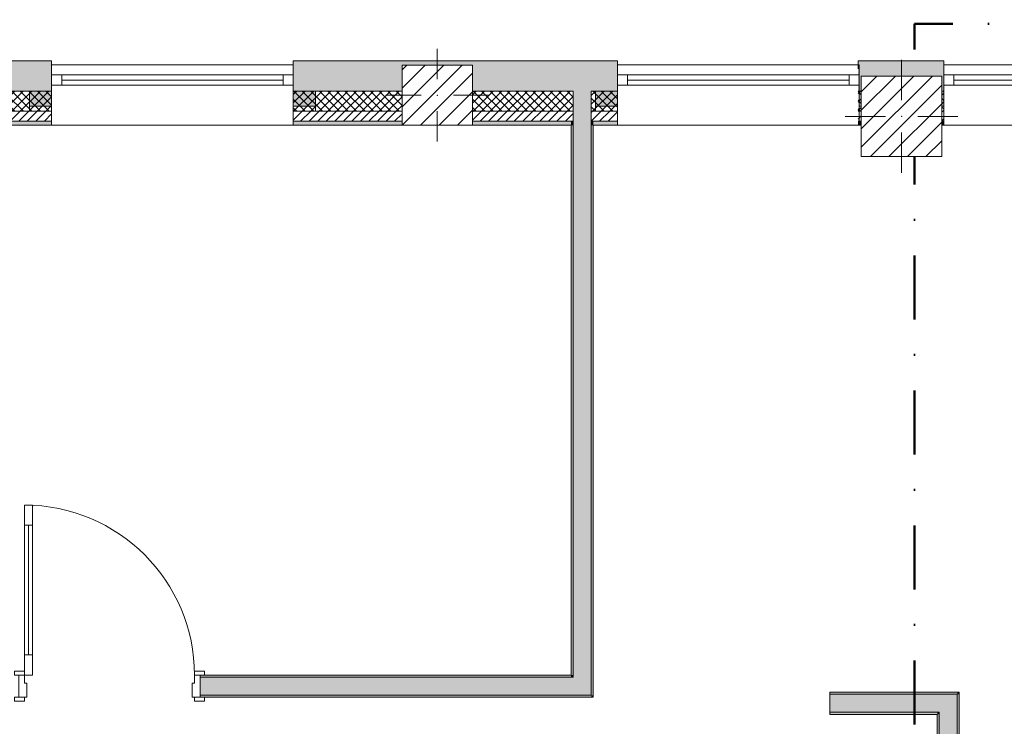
# Model space of a CAD drawing. Header units: millimetres. Extents: x -30280 to 19093, y -17757 to 4746.
# Tile 3 of 33: x -23430 to -18540, y -15323 to -11814. Entities that reach past the tile are written whole.
import ezdxf

# ---------------------------------------------------------------- set-up
doc = ezdxf.new("R2010")
doc.units = ezdxf.units.MM
doc.header["$MEASUREMENT"] = 0
doc.linetypes.add('Punto & Rayas', pattern=[670.277762, 317.5, -176.388889, 0, -176.388874])
doc.linetypes.add('Wipeout_Contour', pattern=[1000, 0, -1000])
for name, color, linetype, lineweight, true_color in [('01_2D_Ambit_Pluma_Nº__242', 7, 'Continuous', 50, 0xfb0013), ('12_FAÇ_Façana_Pluma_Nº__102', 7, 'Continuous', 5, 0xcccccc), ('12_FAÇ_Façana_Pluma_Nº__174', 7, 'Continuous', 13, 0xe4ad2c), ('12_FAÇ_Façana_Pluma_Nº__176', 7, 'Continuous', 15, 0x93a0c6), ('Nuevo_08_E_Envans secs_Pluma_Nº__78', 7, 'Continuous', 5, 0x00bb5e), ('Puertas Archicad_Pluma_Nº__3', 7, 'Continuous', 5, 0xa4a4a4)]:
    doc.layers.add(name, color=color, linetype=linetype, lineweight=lineweight, true_color=true_color)
for name, color, linetype, lineweight in [('08_E_Envans secs_Pluma_Nº__7', 7, 'Continuous', 5), ('10_ESTR_Pilars_Pluma_Nº__20', 1, 'Continuous', 5), ('10_ESTR_Pilars_Pluma_Nº__28', 7, 'Continuous', 20), ('10_ESTR_Pilars_Pluma_Nº__42', 8, 'Continuous', 25), ('12_FAÇ_Façana_Pluma_Nº__1', 7, 'Continuous', 5), ('12_FAÇ_Façana_Pluma_Nº__2', 8, 'Continuous', 5), ('12_FAÇ_Façana_Pluma_Nº__7', 7, 'Continuous', 5), ('Nuevo_Ventanas Archicad_Pluma_Nº__1', 7, 'Continuous', 5), ('Nuevo_Ventanas Archicad_Pluma_Nº__7', 7, 'Continuous', 5), ('Puertas Archicad_Pluma_Nº__1', 7, 'Continuous', 5), ('Puertas Archicad_Pluma_Nº__7', 7, 'Continuous', 5), ('Ventanas Archicad_Pluma_Nº__1', 7, 'Continuous', 5), ('Ventanas Archicad_Pluma_Nº__7', 7, 'Continuous', 5)]:
    doc.layers.add(name, color=color, linetype=linetype, lineweight=lineweight)
for name, color, linetype in [('10_ESTR_Pilars', 7, 'Continuous'), ('12_FAÇ_Façana', 7, 'Continuous'), ('Nuevo_Ventanas Archicad', 7, 'Continuous'), ('Puertas Archicad', 7, 'Continuous'), ('Ventanas Archicad', 7, 'Continuous')]:
    doc.layers.add(name, color=color, linetype=linetype)
pattern_1 = [(45, (0, 0), (-21.213203, 21.213203), [])]
pattern_2 = [(45, (0, 0), (-21.213203, 21.213203), []), (135, (0, 0), (21.213203, 21.213203), [])]
pattern_3 = [(0, (0, 0), (0, 75), [0, -75])]
pattern_4 = [(45, (0, 0), (-45.96194, 45.96194), [])]

# ---------------------------------------------------------------- blocks, each defined once
blk = doc.blocks.new('Muro_28_1', base_point=(-18841.1, -12339))
at = {"layer": '12_FAÇ_Façana_Pluma_Nº__102', "linetype": 'Continuous', "lineweight": 0, "true_color": 0xe5e5e5}
blk.add_hatch(color=254, dxfattribs=at).paths.add_polyline_path([(-19266.1, -12019), (-19266.1, -12169), (-19250.4, -12169), (-19250.4, -12094.6), (-18850.4, -12094.6), (-18850.4, -12169), (-18841.1, -12169), (-18841.1, -12019)])
at = {"layer": '12_FAÇ_Façana_Pluma_Nº__174', "linetype": 'Continuous', "lineweight": 13, "true_color": 0xe4ad2c}
h = blk.add_hatch(dxfattribs=at)
h.set_pattern_fill('SATE_Aislamiento_0001', color=42, style=0, pattern_type=2)
h.set_pattern_definition(pattern_2)
h.paths.add_polyline_path([(-19266.1, -12269), (-19250.4, -12269), (-19250.4, -12169), (-19266.1, -12169)])
h = blk.add_hatch(dxfattribs=at)
h.set_pattern_fill('SATE_Aislamiento_0001', color=42, style=0, pattern_type=2)
h.set_pattern_definition(pattern_2)
h.paths.add_polyline_path([(-18850.4, -12269), (-18841.1, -12269), (-18841.1, -12169), (-18850.4, -12169)])
at = {"layer": '12_FAÇ_Façana_Pluma_Nº__176', "linetype": 'Continuous', "lineweight": 0, "true_color": 0x495063}
for points in [[(-19266.1, -12339), (-19250.4, -12339), (-19250.4, -12319), (-19266.1, -12319)], [(-18850.4, -12339), (-18841.1, -12339), (-18841.1, -12319), (-18850.4, -12319)]]:
    blk.add_hatch(color=251, dxfattribs=at).paths.add_polyline_path(points)
at = {"layer": '12_FAÇ_Façana_Pluma_Nº__2', "linetype": 'Continuous', "lineweight": 5}
h = blk.add_hatch(dxfattribs=at)
h.set_pattern_fill('Ceramic_0001', color=8, style=0, pattern_type=2)
h.set_pattern_definition(pattern_1)
h.paths.add_polyline_path([(-19266.1, -12319), (-19250.4, -12319), (-19250.4, -12269), (-19266.1, -12269)])
h = blk.add_hatch(dxfattribs=at)
h.set_pattern_fill('Ceramic_0001', color=8, style=0, pattern_type=2)
h.set_pattern_definition(pattern_1)
h.paths.add_polyline_path([(-18850.4, -12319), (-18841.1, -12319), (-18841.1, -12269), (-18850.4, -12269)])
at = {"layer": '12_FAÇ_Façana_Pluma_Nº__7', "color": 7, "linetype": 'Continuous', "lineweight": 5}
for p, q in [((-19266.1, -12169), (-19250.4, -12169)), ((-18850.4, -12169), (-18841.1, -12169)), ((-19266.1, -12269), (-19250.4, -12269)), ((-18850.4, -12269), (-18841.1, -12269)), ((-19266.1, -12319), (-19250.4, -12319)), ((-18850.4, -12319), (-18841.1, -12319))]:
    blk.add_line(p, q, dxfattribs=at)
at = {"layer": '12_FAÇ_Façana_Pluma_Nº__7', "color": 7, "linetype": 'Continuous', "lineweight": 5, "flags": 128}
for points in [[(-18841.1, -12019), (-19266.1, -12019)], [(-19266.1, -12019), (-19266.1, -12059)], [(-18841.1, -12339), (-18841.1, -12019)], [(-19266.1, -12339), (-19250.4, -12339)], [(-18850.4, -12339), (-18841.1, -12339)]]:
    blk.add_lwpolyline(points, dxfattribs=at)
blk = doc.blocks.new('Muro_29_1', base_point=(-20461.1, -12339))
at = {"layer": '12_FAÇ_Façana_Pluma_Nº__102', "linetype": 'Continuous', "lineweight": 0, "true_color": 0xe5e5e5}
for points in [[(-22071.1, -12019), (-22071.1, -12169), (-21531.2, -12169), (-21531.2, -12039.6), (-21181.2, -12039.6), (-21181.2, -12169), (-20681.4, -12169), (-20681.4, -12019)], [(-20681.4, -12169), (-20591.4, -12169), (-20591.4, -12019), (-20681.4, -12019)], [(-20591.4, -12169), (-20461.1, -12169), (-20461.1, -12019), (-20591.4, -12019)]]:
    blk.add_hatch(color=254, dxfattribs=at).paths.add_polyline_path(points)
at = {"layer": '12_FAÇ_Façana_Pluma_Nº__174', "linetype": 'Continuous', "lineweight": 13, "true_color": 0xe4ad2c}
h = blk.add_hatch(dxfattribs=at)
h.set_pattern_fill('SATE_Aislamiento_0001', color=42, style=0, pattern_type=2)
h.set_pattern_definition(pattern_2)
h.paths.add_polyline_path([(-22071.1, -12169), (-22071.1, -12269), (-21531.2, -12269), (-21531.2, -12169)])
h = blk.add_hatch(dxfattribs=at)
h.set_pattern_fill('SATE_Aislamiento_0001', color=42, style=0, pattern_type=2)
h.set_pattern_definition(pattern_2)
h.paths.add_polyline_path([(-21181.2, -12169), (-21181.2, -12269), (-20681.4, -12269), (-20681.4, -12169)])
h = blk.add_hatch(dxfattribs=at)
h.set_pattern_fill('SATE_Aislamiento_0001', color=42, style=0, pattern_type=2)
h.set_pattern_definition(pattern_2)
h.paths.add_polyline_path([(-20591.4, -12269), (-20461.1, -12269), (-20461.1, -12169), (-20591.4, -12169)])
at = {"layer": '12_FAÇ_Façana_Pluma_Nº__176', "linetype": 'Continuous', "lineweight": 0, "true_color": 0x495063}
for points in [[(-22071.1, -12319), (-22071.1, -12339), (-21531.2, -12339), (-21531.2, -12319)], [(-21181.2, -12319), (-21181.2, -12339), (-20691.4, -12339), (-20691.4, -12319)], [(-20691.4, -12339), (-20681.4, -12339), (-20681.4, -12319), (-20691.4, -12319)], [(-20591.4, -12339), (-20581.4, -12339), (-20581.4, -12319), (-20591.4, -12319)], [(-20581.4, -12339), (-20461.1, -12339), (-20461.1, -12319), (-20581.4, -12319)]]:
    blk.add_hatch(color=251, dxfattribs=at).paths.add_polyline_path(points)
at = {"layer": '12_FAÇ_Façana_Pluma_Nº__2', "linetype": 'Continuous', "lineweight": 5}
h = blk.add_hatch(dxfattribs=at)
h.set_pattern_fill('Ceramic_0001', color=8, style=0, pattern_type=2)
h.set_pattern_definition(pattern_1)
h.paths.add_polyline_path([(-22071.1, -12269), (-22071.1, -12319), (-21531.2, -12319), (-21531.2, -12269)])
h = blk.add_hatch(dxfattribs=at)
h.set_pattern_fill('Ceramic_0001', color=8, style=0, pattern_type=2)
h.set_pattern_definition(pattern_1)
h.paths.add_polyline_path([(-21181.2, -12269), (-21181.2, -12319), (-20681.4, -12319), (-20681.4, -12269)])
h = blk.add_hatch(dxfattribs=at)
h.set_pattern_fill('Ceramic_0001', color=8, style=0, pattern_type=2)
h.set_pattern_definition(pattern_1)
h.paths.add_polyline_path([(-20591.4, -12319), (-20461.1, -12319), (-20461.1, -12269), (-20591.4, -12269)])
at = {"layer": '12_FAÇ_Façana_Pluma_Nº__7', "color": 7, "linetype": 'Continuous', "lineweight": 5}
for p, q in [((-22071.1, -12169), (-21531.2, -12169)), ((-21181.2, -12169), (-20681.4, -12169)), ((-20681.4, -12169), (-20681.4, -12269)), ((-20591.4, -12269), (-20591.4, -12169)), ((-20591.4, -12169), (-20461.1, -12169)), ((-22071.1, -12269), (-21531.2, -12269)), ((-21181.2, -12269), (-20681.4, -12269)), ((-20681.4, -12269), (-20681.4, -12319)), ((-20591.4, -12319), (-20591.4, -12269)), ((-20591.4, -12269), (-20461.1, -12269)), ((-22071.1, -12319), (-21531.2, -12319)), ((-21181.2, -12319), (-20681.4, -12319)), ((-20681.4, -12319), (-20681.4, -12339)), ((-20591.4, -12339), (-20591.4, -12319)), ((-20591.4, -12319), (-20461.1, -12319))]:
    blk.add_line(p, q, dxfattribs=at)
at = {"layer": '12_FAÇ_Façana_Pluma_Nº__7', "color": 7, "linetype": 'Continuous', "lineweight": 5, "flags": 128}
for points in [[(-20461.1, -12019), (-22071.1, -12019)], [(-22071.1, -12019), (-22071.1, -12059)], [(-20461.1, -12059), (-20461.1, -12019)], [(-22071.1, -12339), (-21531.2, -12339)], [(-21181.2, -12339), (-20691.4, -12339)], [(-20581.4, -12339), (-20461.1, -12339)]]:
    blk.add_lwpolyline(points, dxfattribs=at)
blk = doc.blocks.new('Ventana Vertical Multi-Faja 27_8')
at = {"layer": 'Ventanas Archicad_Pluma_Nº__1', "color": 7, "linetype": 'Continuous', "lineweight": 5}
for p, q in [((-600, 50), (600, 50)), ((-600, 0), (-550, 0)), ((-550, 0), (-550, -50)), ((-550, 0), (550, 0)), ((550, -50), (550, 0)), ((550, 0), (600, 0)), ((-550, -25), (550, -25)), ((-550, -50), (-600, -50)), ((550, -50), (-550, -50)), ((600, -50), (550, -50)), ((-600, -180), (-600, -155)), ((600, -180), (600, -155)), ((-600, -250), (600, -250))]:
    blk.add_line(p, q, dxfattribs=at)
at = {"layer": 'Ventanas Archicad_Pluma_Nº__7', "color": 7, "linetype": 'Continuous', "lineweight": 5}
for p, q in [((-600, 50), (-600, 30)), ((600, 50), (600, 30)), ((-600, 30), (-600, 0)), ((-600, 30), (-600, 0)), ((-600, 0), (-600, -50)), ((-600, 0), (-600, -50)), ((-600, 0), (-600, -50)), ((-600, 0), (-600, -50)), ((600, 30), (600, 0)), ((600, 30), (600, 0)), ((600, 0), (600, -50)), ((600, 0), (600, -50)), ((600, 0), (600, -50)), ((600, 0), (600, -50)), ((-600, -50), (-600, -80)), ((-600, -50), (-600, -80)), ((-600, -80), (-600, -155)), ((-600, -80), (-600, -155)), ((600, -50), (600, -80)), ((600, -50), (600, -80)), ((600, -80), (600, -155)), ((600, -80), (600, -155)), ((-600, -180), (-600, -230)), ((600, -180), (600, -230)), ((-600, -230), (-600, -250)), ((600, -230), (600, -250))]:
    blk.add_line(p, q, dxfattribs=at)
blk = doc.blocks.new('Muro_30_1', base_point=(-19266.1, -12339))
at = {"layer": '12_FAÇ_Façana', "linetype": 'Continuous', "lineweight": 0, "true_color": 0x000000}
h = blk.add_hatch(dxfattribs=at)
h.set_pattern_fill('Yeso_0001', color=18, style=0, pattern_type=2)
h.set_pattern_definition(pattern_3)
h.paths.add_polyline_path([(-20461.1, -12269), (-20461.1, -12244), (-20571.1, -12244), (-20571.1, -12269)])
h = blk.add_hatch(dxfattribs=at)
h.set_pattern_fill('Yeso_0001', color=18, style=0, pattern_type=2)
h.set_pattern_definition(pattern_3)
h.paths.add_polyline_path([(-19261.1, -12269), (-19151.1, -12269), (-19151.1, -12244), (-19261.1, -12244)])
at = {"layer": '12_FAÇ_Façana_Pluma_Nº__102', "linetype": 'Continuous', "lineweight": 0, "true_color": 0xe5e5e5}
for points in [[(-20571.1, -12169), (-20571.1, -12244), (-20461.1, -12244), (-20461.1, -12059)], [(-19151.1, -12169), (-19261.1, -12059), (-19261.1, -12244), (-19151.1, -12244)]]:
    blk.add_hatch(color=254, dxfattribs=at).paths.add_polyline_path(points)
at = {"layer": '12_FAÇ_Façana_Pluma_Nº__1', "color": 7, "linetype": 'Continuous', "lineweight": 5}
for p, q in [((-20571.1, -12244), (-20571.1, -12269)), ((-20461.1, -12244), (-20571.1, -12244)), ((-20571.1, -12269), (-20461.1, -12269)), ((-20461.1, -12269), (-20461.1, -12244)), ((-19261.1, -12269), (-19261.1, -12244)), ((-19261.1, -12244), (-19151.1, -12244)), ((-19151.1, -12269), (-19261.1, -12269)), ((-19151.1, -12244), (-19151.1, -12269))]:
    blk.add_line(p, q, dxfattribs=at)
at = {"layer": '12_FAÇ_Façana_Pluma_Nº__7', "color": 7, "linetype": 'Continuous', "lineweight": 5}
for p, q in [((-20461.1, -12039), (-20461.1, -12059)), ((-20461.1, -12059), (-20461.1, -12089)), ((-20461.1, -12059), (-20461.1, -12089)), ((-19261.1, -12039), (-19261.1, -12059)), ((-19261.1, -12059), (-19261.1, -12089)), ((-19261.1, -12059), (-19261.1, -12089)), ((-20461.1, -12089), (-20461.1, -12139)), ((-20461.1, -12089), (-20461.1, -12139)), ((-19261.1, -12089), (-19261.1, -12139)), ((-19261.1, -12089), (-19261.1, -12139)), ((-20571.1, -12169), (-20571.1, -12244)), ((-20461.1, -12139), (-20461.1, -12169)), ((-20461.1, -12139), (-20461.1, -12169)), ((-20461.1, -12169), (-20461.1, -12244)), ((-20461.1, -12169), (-20461.1, -12244)), ((-19261.1, -12139), (-19261.1, -12169)), ((-19261.1, -12139), (-19261.1, -12169)), ((-19261.1, -12169), (-19261.1, -12244)), ((-19261.1, -12169), (-19261.1, -12244)), ((-19151.1, -12169), (-19151.1, -12244)), ((-20461.1, -12269), (-20461.1, -12319)), ((-19261.1, -12269), (-19261.1, -12319)), ((-20461.1, -12319), (-20461.1, -12339)), ((-19261.1, -12319), (-19261.1, -12339))]:
    blk.add_line(p, q, dxfattribs=at)
at = {"layer": 'Ventanas Archicad', "color": 253, "linetype": 'Continuous', "lineweight": 5, "true_color": 0xa4a4a6, "zscale": 1000}
blk.add_blockref('Ventana Vertical Multi-Faja 27_8', (-19861.1, -12089), dxfattribs=at)
blk = doc.blocks.new('Ventana Vertical Multi-Faja 27_9')
at = {"layer": 'Nuevo_Ventanas Archicad_Pluma_Nº__1', "color": 7, "linetype": 'Continuous', "lineweight": 5}
for p, q in [((-600, 50), (600, 50)), ((-600, 0), (-550, 0)), ((-550, 0), (-550, -50)), ((-550, 0), (550, 0)), ((550, -50), (550, 0)), ((550, 0), (600, 0)), ((-550, -25), (550, -25)), ((-550, -50), (-600, -50)), ((550, -50), (-550, -50)), ((600, -50), (550, -50)), ((-600, -180), (-600, -155)), ((600, -180), (600, -155)), ((-600, -250), (600, -250))]:
    blk.add_line(p, q, dxfattribs=at)
at = {"layer": 'Nuevo_Ventanas Archicad_Pluma_Nº__7', "color": 7, "linetype": 'Continuous', "lineweight": 5}
for p, q in [((-600, 50), (-600, 30)), ((600, 50), (600, 30)), ((-600, 30), (-600, 0)), ((-600, 30), (-600, 0)), ((-600, 0), (-600, -50)), ((-600, 0), (-600, -50)), ((-600, 0), (-600, -50)), ((-600, 0), (-600, -50)), ((600, 30), (600, 0)), ((600, 30), (600, 0)), ((600, 0), (600, -50)), ((600, 0), (600, -50)), ((600, 0), (600, -50)), ((600, 0), (600, -50)), ((-600, -50), (-600, -80)), ((-600, -50), (-600, -80)), ((-600, -80), (-600, -155)), ((-600, -80), (-600, -155)), ((600, -50), (600, -80)), ((600, -50), (600, -80)), ((600, -80), (600, -155)), ((600, -80), (600, -155)), ((-600, -180), (-600, -230)), ((600, -180), (600, -230)), ((-600, -230), (-600, -250)), ((600, -230), (600, -250))]:
    blk.add_line(p, q, dxfattribs=at)
blk = doc.blocks.new('Muro_31_1', base_point=(-17595.4, -12339))
at = {"layer": '12_FAÇ_Façana', "linetype": 'Continuous', "lineweight": 0, "true_color": 0x000000}
h = blk.add_hatch(dxfattribs=at)
h.set_pattern_fill('Yeso_0001', color=18, style=0, pattern_type=2)
h.set_pattern_definition(pattern_3)
h.paths.add_polyline_path([(-18841.1, -12269), (-18841.1, -12244), (-18951.1, -12244), (-18951.1, -12269)])
h = blk.add_hatch(dxfattribs=at)
h.set_pattern_fill('Yeso_0001', color=18, style=0, pattern_type=2)
h.set_pattern_definition(pattern_3)
h.paths.add_polyline_path([(-17641.1, -12269), (-17531.1, -12269), (-17531.1, -12244), (-17641.1, -12244)])
at = {"layer": '12_FAÇ_Façana_Pluma_Nº__102', "linetype": 'Continuous', "lineweight": 0, "true_color": 0xe5e5e5}
for points in [[(-18951.1, -12169), (-18951.1, -12244), (-18841.1, -12244), (-18841.1, -12059)], [(-17641.1, -12059), (-17595.4, -12104.7), (-17595.4, -12059)], [(-17531.1, -12169), (-17641.1, -12059), (-17641.1, -12244), (-17531.1, -12244)]]:
    blk.add_hatch(color=254, dxfattribs=at).paths.add_polyline_path(points)
at = {"layer": '12_FAÇ_Façana_Pluma_Nº__176', "linetype": 'Continuous', "lineweight": 0, "true_color": 0x495063}
for points in [[(-17595.4, -12039), (-17641.1, -12039), (-17641.1, -12059), (-17595.4, -12059)], [(-17641.1, -12339), (-17595.4, -12339), (-17595.4, -12319), (-17641.1, -12319)]]:
    blk.add_hatch(color=251, dxfattribs=at).paths.add_polyline_path(points)
at = {"layer": '12_FAÇ_Façana_Pluma_Nº__2', "linetype": 'Continuous', "lineweight": 5}
h = blk.add_hatch(dxfattribs=at)
h.set_pattern_fill('Ceramic_0001', color=8, style=0, pattern_type=2)
h.set_pattern_definition(pattern_1)
h.paths.add_polyline_path([(-17641.1, -12269), (-17641.1, -12319), (-17595.4, -12319), (-17595.4, -12269)])
at = {"layer": '12_FAÇ_Façana_Pluma_Nº__1', "color": 7, "linetype": 'Continuous', "lineweight": 5}
for p, q in [((-18951.1, -12244), (-18951.1, -12269)), ((-18841.1, -12244), (-18951.1, -12244)), ((-18951.1, -12269), (-18841.1, -12269)), ((-18841.1, -12269), (-18841.1, -12244)), ((-17641.1, -12269), (-17641.1, -12244)), ((-17641.1, -12244), (-17531.1, -12244)), ((-17531.1, -12269), (-17641.1, -12269)), ((-17531.1, -12244), (-17531.1, -12269))]:
    blk.add_line(p, q, dxfattribs=at)
at = {"layer": '12_FAÇ_Façana_Pluma_Nº__7', "color": 7, "linetype": 'Continuous', "lineweight": 5}
for p, q in [((-18841.1, -12039), (-18841.1, -12059)), ((-18841.1, -12059), (-18841.1, -12089)), ((-18841.1, -12059), (-18841.1, -12089)), ((-17641.1, -12039), (-17641.1, -12059)), ((-17595.4, -12059), (-17641.1, -12059)), ((-17641.1, -12059), (-17641.1, -12089)), ((-17641.1, -12059), (-17641.1, -12089)), ((-18841.1, -12089), (-18841.1, -12139)), ((-18841.1, -12089), (-18841.1, -12139)), ((-17641.1, -12089), (-17641.1, -12139)), ((-17641.1, -12089), (-17641.1, -12139)), ((-18951.1, -12169), (-18951.1, -12244)), ((-18841.1, -12139), (-18841.1, -12169)), ((-18841.1, -12139), (-18841.1, -12169)), ((-18841.1, -12169), (-18841.1, -12244)), ((-18841.1, -12169), (-18841.1, -12244)), ((-17641.1, -12139), (-17641.1, -12169)), ((-17641.1, -12139), (-17641.1, -12169)), ((-17641.1, -12169), (-17641.1, -12244)), ((-17641.1, -12169), (-17641.1, -12244)), ((-17531.1, -12169), (-17531.1, -12244)), ((-18841.1, -12269), (-18841.1, -12319)), ((-17641.1, -12269), (-17641.1, -12319)), ((-18841.1, -12319), (-18841.1, -12339)), ((-17641.1, -12319), (-17595.4, -12319)), ((-17641.1, -12319), (-17641.1, -12339))]:
    blk.add_line(p, q, dxfattribs=at)
at = {"layer": '12_FAÇ_Façana_Pluma_Nº__7', "color": 7, "linetype": 'Continuous', "lineweight": 5, "flags": 128}
for points in [[(-17595.4, -12039), (-17641.1, -12039)], [(-17595.4, -12059), (-17595.4, -12039)], [(-17595.4, -12339), (-17595.4, -12269)], [(-17641.1, -12339), (-17595.4, -12339)]]:
    blk.add_lwpolyline(points, dxfattribs=at)
at = {"layer": 'Nuevo_Ventanas Archicad', "color": 253, "linetype": 'Continuous', "lineweight": 5, "true_color": 0xa4a4a6, "zscale": 1000}
blk.add_blockref('Ventana Vertical Multi-Faja 27_9', (-18241.1, -12089), dxfattribs=at)
blk = doc.blocks.new('Muro_32_1', base_point=(-23271.1, -12339))
at = {"layer": '12_FAÇ_Façana_Pluma_Nº__102', "linetype": 'Continuous', "lineweight": 0, "true_color": 0xe5e5e5}
for points in [[(-23578.6, -12019), (-26492.5, -12019), (-26492.5, -12169), (-23578.6, -12169)], [(-23578.6, -12169), (-23488.6, -12169), (-23488.6, -12019), (-23578.6, -12019)], [(-23488.6, -12169), (-23271.1, -12169), (-23271.1, -12019), (-23488.6, -12019)]]:
    blk.add_hatch(color=254, dxfattribs=at).paths.add_polyline_path(points)
at = {"layer": '12_FAÇ_Façana_Pluma_Nº__174', "linetype": 'Continuous', "lineweight": 13, "true_color": 0xe4ad2c}
h = blk.add_hatch(dxfattribs=at)
h.set_pattern_fill('SATE_Aislamiento_0001', color=42, style=0, pattern_type=2)
h.set_pattern_definition(pattern_2)
h.paths.add_polyline_path([(-23578.6, -12169), (-26492.5, -12169), (-26492.5, -12269), (-23578.6, -12269)])
h = blk.add_hatch(dxfattribs=at)
h.set_pattern_fill('SATE_Aislamiento_0001', color=42, style=0, pattern_type=2)
h.set_pattern_definition(pattern_2)
h.paths.add_polyline_path([(-23488.6, -12269), (-23271.1, -12269), (-23271.1, -12169), (-23488.6, -12169)])
at = {"layer": '12_FAÇ_Façana_Pluma_Nº__176', "linetype": 'Continuous', "lineweight": 0, "true_color": 0x495063}
for points in [[(-23588.6, -12319), (-26492.5, -12319), (-26492.5, -12339), (-23588.6, -12339)], [(-23588.6, -12339), (-23578.6, -12339), (-23578.6, -12319), (-23588.6, -12319)], [(-23488.6, -12339), (-23478.6, -12339), (-23478.6, -12319), (-23488.6, -12319)], [(-23478.6, -12339), (-23271.1, -12339), (-23271.1, -12319), (-23478.6, -12319)]]:
    blk.add_hatch(color=251, dxfattribs=at).paths.add_polyline_path(points)
at = {"layer": '12_FAÇ_Façana_Pluma_Nº__2', "linetype": 'Continuous', "lineweight": 5}
h = blk.add_hatch(dxfattribs=at)
h.set_pattern_fill('Ceramic_0001', color=8, style=0, pattern_type=2)
h.set_pattern_definition(pattern_1)
h.paths.add_polyline_path([(-23578.6, -12269), (-26492.5, -12269), (-26492.5, -12319), (-23578.6, -12319)])
h = blk.add_hatch(dxfattribs=at)
h.set_pattern_fill('Ceramic_0001', color=8, style=0, pattern_type=2)
h.set_pattern_definition(pattern_1)
h.paths.add_polyline_path([(-23488.6, -12319), (-23271.1, -12319), (-23271.1, -12269), (-23488.6, -12269)])
at = {"layer": '12_FAÇ_Façana_Pluma_Nº__7', "color": 7, "linetype": 'Continuous', "lineweight": 5}
for p, q in [((-26492.5, -12169), (-23578.6, -12169)), ((-23578.6, -12169), (-23578.6, -12269)), ((-23488.6, -12269), (-23488.6, -12169)), ((-23488.6, -12169), (-23271.1, -12169)), ((-26492.5, -12269), (-23578.6, -12269)), ((-23578.6, -12269), (-23578.6, -12319)), ((-23488.6, -12319), (-23488.6, -12269)), ((-23488.6, -12269), (-23271.1, -12269)), ((-26492.5, -12319), (-23578.6, -12319)), ((-23578.6, -12319), (-23578.6, -12339)), ((-23488.6, -12339), (-23488.6, -12319)), ((-23488.6, -12319), (-23271.1, -12319))]:
    blk.add_line(p, q, dxfattribs=at)
at = {"layer": '12_FAÇ_Façana_Pluma_Nº__7', "color": 7, "linetype": 'Continuous', "lineweight": 5, "flags": 128}
for points in [[(-23271.1, -12019), (-26492.5, -12019)], [(-26492.5, -12019), (-26492.5, -12339)], [(-23271.1, -12059), (-23271.1, -12019)], [(-26492.5, -12339), (-23588.6, -12339)], [(-23478.6, -12339), (-23271.1, -12339)]]:
    blk.add_lwpolyline(points, dxfattribs=at)
blk = doc.blocks.new('Muro_33_1', base_point=(-22071.1, -12339))
at = {"layer": '12_FAÇ_Façana', "linetype": 'Continuous', "lineweight": 0, "true_color": 0x000000}
h = blk.add_hatch(dxfattribs=at)
h.set_pattern_fill('Yeso_0001', color=18, style=0, pattern_type=2)
h.set_pattern_definition(pattern_3)
h.paths.add_polyline_path([(-23271.1, -12269), (-23271.1, -12244), (-23381.1, -12244), (-23381.1, -12269)])
h = blk.add_hatch(dxfattribs=at)
h.set_pattern_fill('Yeso_0001', color=18, style=0, pattern_type=2)
h.set_pattern_definition(pattern_3)
h.paths.add_polyline_path([(-22071.1, -12269), (-21961.1, -12269), (-21961.1, -12244), (-22071.1, -12244)])
at = {"layer": '12_FAÇ_Façana_Pluma_Nº__102', "linetype": 'Continuous', "lineweight": 0, "true_color": 0xe5e5e5}
for points in [[(-23381.1, -12169), (-23381.1, -12244), (-23271.1, -12244), (-23271.1, -12059)], [(-21961.1, -12169), (-22071.1, -12059), (-22071.1, -12244), (-21961.1, -12244)]]:
    blk.add_hatch(color=254, dxfattribs=at).paths.add_polyline_path(points)
at = {"layer": '12_FAÇ_Façana_Pluma_Nº__1', "color": 7, "linetype": 'Continuous', "lineweight": 5}
for p, q in [((-23381.1, -12244), (-23381.1, -12269)), ((-23271.1, -12244), (-23381.1, -12244)), ((-23381.1, -12269), (-23271.1, -12269)), ((-23271.1, -12269), (-23271.1, -12244)), ((-22071.1, -12269), (-22071.1, -12244)), ((-22071.1, -12244), (-21961.1, -12244)), ((-21961.1, -12269), (-22071.1, -12269)), ((-21961.1, -12244), (-21961.1, -12269))]:
    blk.add_line(p, q, dxfattribs=at)
at = {"layer": '12_FAÇ_Façana_Pluma_Nº__7', "color": 7, "linetype": 'Continuous', "lineweight": 5}
for p, q in [((-23271.1, -12039), (-23271.1, -12059)), ((-23271.1, -12059), (-23271.1, -12089)), ((-23271.1, -12059), (-23271.1, -12089)), ((-22071.1, -12039), (-22071.1, -12059)), ((-22071.1, -12059), (-22071.1, -12089)), ((-22071.1, -12059), (-22071.1, -12089)), ((-23271.1, -12089), (-23271.1, -12139)), ((-23271.1, -12089), (-23271.1, -12139)), ((-22071.1, -12089), (-22071.1, -12139)), ((-22071.1, -12089), (-22071.1, -12139)), ((-23381.1, -12169), (-23381.1, -12244)), ((-23271.1, -12139), (-23271.1, -12169)), ((-23271.1, -12139), (-23271.1, -12169)), ((-23271.1, -12169), (-23271.1, -12244)), ((-23271.1, -12169), (-23271.1, -12244)), ((-22071.1, -12139), (-22071.1, -12169)), ((-22071.1, -12139), (-22071.1, -12169)), ((-22071.1, -12169), (-22071.1, -12244)), ((-22071.1, -12169), (-22071.1, -12244)), ((-21961.1, -12169), (-21961.1, -12244)), ((-23271.1, -12269), (-23271.1, -12319)), ((-22071.1, -12269), (-22071.1, -12319)), ((-23271.1, -12319), (-23271.1, -12339)), ((-22071.1, -12319), (-22071.1, -12339))]:
    blk.add_line(p, q, dxfattribs=at)
at = {"layer": 'Ventanas Archicad', "color": 253, "linetype": 'Continuous', "lineweight": 5, "true_color": 0xa4a4a6, "zscale": 1000}
blk.add_blockref('Ventana Vertical Multi-Faja 27_8', (-22671.1, -12089), dxfattribs=at)
blk = doc.blocks.new('Puerta 27_5')
at = {"layer": 'Puertas Archicad_Pluma_Nº__1', "color": 7, "linetype": 'Continuous', "lineweight": 5}
for p, q in [((382, 744), (382, 844)), ((382, 844), (422, 844)), ((422, 844), (422, 744)), ((422, 744), (382, 744)), ((402, 744), (402, 100)), ((382, 0), (382, 100)), ((382, 100), (422, 100)), ((422, 100), (422, 0)), ((-472, 0), (-472, 19)), ((-472, 19), (-422, 19)), ((-422, 0), (-472, 0)), ((-422, 0), (-450, 0)), ((-450, 0), (-450, -110)), ((-422, 19), (-422, 0)), ((-422, -40), (-422, 0)), ((422, 0), (382, 0)), ((422, 19), (472, 19)), ((422, 0), (422, 19)), ((472, 0), (422, 0)), ((450, 0), (422, 0)), ((422, 0), (422, -40)), ((450, -110), (450, 0)), ((472, 19), (472, 0)), ((-410, -40), (-422, -40)), ((-410, -110), (-410, -40)), ((422, -40), (410, -40)), ((410, -40), (410, -110)), ((-472, -129), (-472, -110)), ((-472, -110), (-422, -110)), ((-422, -129), (-472, -129)), ((-450, -110), (-410, -110)), ((-422, -110), (-422, -129)), ((410, -110), (450, -110)), ((422, -110), (472, -110)), ((422, -129), (422, -110)), ((472, -129), (422, -129)), ((472, -110), (472, -129))]:
    blk.add_line(p, q, dxfattribs=at)
at = {"layer": 'Puertas Archicad_Pluma_Nº__1', "color": 7, "linetype": 'Continuous', "lineweight": 5, "flags": 128}
for points in [[(402, 744), (402, 100), (382, 100), (382, 744)], [(422, 744), (422, 100), (402, 100), (402, 744)]]:
    blk.add_lwpolyline(points, close=True, dxfattribs=at)
at = {"layer": 'Puertas Archicad_Pluma_Nº__3', "color": 253, "linetype": 'Continuous', "lineweight": 5, "true_color": 0xa4a4a4}
blk.add_arc((422, 0), 844, 90, 180, dxfattribs=at)
at = {"layer": 'Puertas Archicad_Pluma_Nº__7', "color": 7, "linetype": 'Continuous', "lineweight": 5}
for p, q in [((-450, 0), (-472, 0)), ((-450, 0), (-472, 0)), ((-450, 0), (-450, -10)), ((-450, 0), (-450, -10)), ((450, 0), (450, -10)), ((450, 0), (450, -10)), ((450, 0), (472, 0)), ((450, 0), (472, 0)), ((-450, -10), (-450, -100)), ((-450, -10), (-450, -100)), ((450, -10), (450, -100)), ((450, -10), (450, -100)), ((-450, -110), (-472, -110)), ((-450, -110), (-472, -110)), ((-450, -100), (-450, -110)), ((-450, -100), (-450, -110)), ((450, -100), (450, -110)), ((450, -100), (450, -110)), ((450, -110), (472, -110)), ((450, -110), (472, -110))]:
    blk.add_line(p, q, dxfattribs=at)
blk = doc.blocks.new('Muro_39_1', base_point=(-27275.1, -15179))
at = {"layer": '12_FAÇ_Façana_Pluma_Nº__102', "linetype": 'Continuous', "lineweight": 0, "true_color": 0xe5e5e5}
for points in [[(-20681.4, -15079), (-22533.9, -15079), (-22533.9, -15169), (-20681.4, -15169)], [(-20681.4, -15079), (-20591.4, -15169), (-20591.4, -15079)], [(-20681.4, -15169), (-20591.4, -15169), (-20681.4, -15079)]]:
    blk.add_hatch(color=254, dxfattribs=at).paths.add_polyline_path(points)
at = {"layer": '12_FAÇ_Façana_Pluma_Nº__176', "linetype": 'Continuous', "lineweight": 0, "true_color": 0x495063}
for points in [[(-22533.9, -15079), (-20691.4, -15079), (-20691.4, -15069), (-22533.9, -15069)], [(-20691.4, -15069), (-20681.4, -15079), (-20681.4, -15069)], [(-20691.4, -15079), (-20681.4, -15079), (-20691.4, -15069)], [(-22533.9, -15169), (-22533.9, -15179), (-20591.4, -15179), (-20591.4, -15169)], [(-20591.4, -15169), (-20581.4, -15179), (-20581.4, -15169)], [(-20591.4, -15179), (-20581.4, -15179), (-20591.4, -15169)]]:
    blk.add_hatch(color=251, dxfattribs=at).paths.add_polyline_path(points)
at = {"layer": '12_FAÇ_Façana_Pluma_Nº__7', "color": 7, "linetype": 'Continuous', "lineweight": 5}
for p, q in [((-22533.9, -15069), (-22511.9, -15069)), ((-22533.9, -15069), (-22533.9, -15079)), ((-20681.4, -15079), (-22533.9, -15079)), ((-22533.9, -15079), (-22533.9, -15169)), ((-20681.4, -15079), (-20681.4, -15069)), ((-20591.4, -15169), (-20591.4, -15079)), ((-22533.9, -15169), (-20681.4, -15169)), ((-22533.9, -15169), (-22533.9, -15179)), ((-22533.9, -15179), (-22511.9, -15179)), ((-20681.4, -15169), (-20591.4, -15169))]:
    blk.add_line(p, q, dxfattribs=at)
at = {"layer": '12_FAÇ_Façana_Pluma_Nº__7', "color": 7, "linetype": 'Continuous', "lineweight": 5, "flags": 128}
for points in [[(-20691.4, -15069), (-22533.9, -15069)], [(-22533.9, -15179), (-20581.4, -15179)], [(-20581.4, -15179), (-20581.4, -15169)]]:
    blk.add_lwpolyline(points, dxfattribs=at)
at = {"layer": 'Puertas Archicad', "color": 253, "linetype": 'Continuous', "lineweight": 5, "true_color": 0xa4a4a6, "xscale": -1, "zscale": 1000}
blk.add_blockref('Puerta 27_5', (-22983.9, -15069), dxfattribs=at)
blk = doc.blocks.new('Muro_42_1', base_point=(-18763.6, -17084))
at = {"layer": '12_FAÇ_Façana_Pluma_Nº__102', "linetype": 'Continuous', "lineweight": 0, "true_color": 0xe5e5e5}
for points in [[(-18863.6, -15254), (-18773.6, -15164), (-18863.6, -15164)], [(-18863.6, -15254), (-18773.6, -15254), (-18773.6, -15164)], [(-18863.6, -15254), (-18863.6, -16938), (-18773.6, -16938), (-18773.6, -15254)], [(-18773.6, -16938), (-18863.6, -16938), (-18863.6, -16944), (-18773.6, -16944)], [(-18773.6, -16944), (-18863.6, -16944), (-18863.6, -16950), (-18773.6, -16950)], [(-18773.6, -16950), (-18863.6, -16950), (-18863.6, -16963), (-18773.6, -16963)], [(-18773.6, -16963), (-18863.6, -16963), (-18863.6, -16976), (-18773.6, -16976)], [(-18773.6, -16976), (-18863.6, -16976), (-18863.6, -17046), (-18773.6, -17046)], [(-18773.6, -17046), (-18863.6, -17046), (-18863.6, -17059), (-18773.6, -17059)], [(-18773.6, -17059), (-18863.6, -17059), (-18863.6, -17072), (-18773.6, -17072)], [(-18773.6, -17072), (-18863.6, -17072), (-18863.6, -17078), (-18773.6, -17078)], [(-18773.6, -17078), (-18863.6, -17078), (-18863.6, -17084), (-18773.6, -17084)]]:
    blk.add_hatch(color=254, dxfattribs=at).paths.add_polyline_path(points)
at = {"layer": '12_FAÇ_Façana_Pluma_Nº__176', "linetype": 'Continuous', "lineweight": 0, "true_color": 0x495063}
for points in [[(-18773.6, -15164), (-18763.6, -15154), (-18773.6, -15154)], [(-18773.6, -15164), (-18763.6, -15164), (-18763.6, -15154)], [(-18773.6, -15164), (-18773.6, -16938), (-18763.6, -16938), (-18763.6, -15164)], [(-18873.6, -15264), (-18863.6, -15254), (-18873.6, -15254)], [(-18873.6, -15264), (-18863.6, -15264), (-18863.6, -15254)], [(-18873.6, -15264), (-18873.6, -16938), (-18863.6, -16938), (-18863.6, -15264)], [(-18863.6, -16938), (-18873.6, -16938), (-18873.6, -16944), (-18863.6, -16944)], [(-18863.6, -16944), (-18873.6, -16944), (-18873.6, -16950), (-18863.6, -16950)], [(-18863.6, -16950), (-18873.6, -16950), (-18873.6, -16963), (-18863.6, -16963)], [(-18863.6, -16963), (-18873.6, -16963), (-18873.6, -16976), (-18863.6, -16976)], [(-18763.6, -16938), (-18773.6, -16938), (-18773.6, -16944), (-18763.6, -16944)], [(-18763.6, -16944), (-18773.6, -16944), (-18773.6, -16950), (-18763.6, -16950)], [(-18763.6, -16950), (-18773.6, -16950), (-18773.6, -16963), (-18763.6, -16963)], [(-18763.6, -16963), (-18773.6, -16963), (-18773.6, -16976), (-18763.6, -16976)]]:
    blk.add_hatch(color=251, dxfattribs=at).paths.add_polyline_path(points)
at = {"layer": '08_E_Envans secs_Pluma_Nº__7', "color": 7, "linetype": 'Continuous', "lineweight": 5}
for p, q in [((-18873.6, -16938), (-18873.6, -16944)), ((-18873.6, -16944), (-18873.6, -16950)), ((-18873.6, -16950), (-18873.6, -16963)), ((-18873.6, -16963), (-18873.6, -16976)), ((-18863.6, -16938), (-18863.6, -16944)), ((-18863.6, -16944), (-18863.6, -16950)), ((-18863.6, -16950), (-18863.6, -16963)), ((-18863.6, -16963), (-18863.6, -16976)), ((-18773.6, -16944), (-18773.6, -16938)), ((-18773.6, -16950), (-18773.6, -16944)), ((-18773.6, -16963), (-18773.6, -16950)), ((-18773.6, -16976), (-18773.6, -16963)), ((-18763.6, -16944), (-18763.6, -16938)), ((-18763.6, -16950), (-18763.6, -16944)), ((-18763.6, -16963), (-18763.6, -16950)), ((-18763.6, -16976), (-18763.6, -16963)), ((-18863.6, -16976), (-18863.6, -17046)), ((-18773.6, -17046), (-18773.6, -16976)), ((-18863.6, -17046), (-18863.6, -17059)), ((-18863.6, -17059), (-18863.6, -17072)), ((-18773.6, -17059), (-18773.6, -17046)), ((-18773.6, -17072), (-18773.6, -17059)), ((-18863.6, -17072), (-18863.6, -17078)), ((-18863.6, -17078), (-18863.6, -17084)), ((-18773.6, -17078), (-18773.6, -17072)), ((-18773.6, -17084), (-18773.6, -17078))]:
    blk.add_line(p, q, dxfattribs=at)
at = {"layer": '12_FAÇ_Façana_Pluma_Nº__7', "color": 7, "linetype": 'Continuous', "lineweight": 5}
for p, q in [((-18773.6, -15164), (-18863.6, -15164)), ((-18773.6, -15254), (-18773.6, -15164)), ((-18863.6, -15254), (-18873.6, -15254)), ((-18863.6, -15254), (-18863.6, -16938)), ((-18773.6, -16938), (-18773.6, -15254))]:
    blk.add_line(p, q, dxfattribs=at)
at = {"layer": '12_FAÇ_Façana_Pluma_Nº__7', "color": 7, "linetype": 'Continuous', "lineweight": 5, "flags": 128}
for points in [[(-18763.6, -15154), (-18773.6, -15154)], [(-18763.6, -16938), (-18763.6, -15154)], [(-18873.6, -15264), (-18873.6, -16938)]]:
    blk.add_lwpolyline(points, dxfattribs=at)
at = {"layer": 'Nuevo_08_E_Envans secs_Pluma_Nº__78', "color": 112, "linetype": 'Continuous', "lineweight": 5, "true_color": 0x00bb5e}
for p, q in [((-18873.6, -16976), (-18863.6, -16976)), ((-18773.6, -16976), (-18763.6, -16976)), ((-18863.6, -17084), (-18773.6, -17084))]:
    blk.add_line(p, q, dxfattribs=at)
blk = doc.blocks.new('Muro_43_1', base_point=(-18763.6, -15154))
at = {"layer": '12_FAÇ_Façana_Pluma_Nº__102', "linetype": 'Continuous', "lineweight": 0, "true_color": 0xe5e5e5}
blk.add_hatch(color=254, dxfattribs=at).paths.add_polyline_path([(-18863.6, -15164), (-19406.4, -15164), (-19406.4, -15254), (-18863.6, -15254)])
at = {"layer": '12_FAÇ_Façana_Pluma_Nº__176', "linetype": 'Continuous', "lineweight": 0, "true_color": 0x495063}
for points in [[(-18773.6, -15154), (-19406.4, -15154), (-19406.4, -15164), (-18773.6, -15164)], [(-18873.6, -15254), (-19406.4, -15254), (-19406.4, -15264), (-18873.6, -15264)]]:
    blk.add_hatch(color=251, dxfattribs=at).paths.add_polyline_path(points)
at = {"layer": '12_FAÇ_Façana_Pluma_Nº__7', "color": 7, "linetype": 'Continuous', "lineweight": 5}
for p, q in [((-18863.6, -15164), (-19406.4, -15164)), ((-18773.6, -15164), (-18863.6, -15164)), ((-19406.4, -15254), (-18873.6, -15254)), ((-18863.6, -15254), (-18873.6, -15254))]:
    blk.add_line(p, q, dxfattribs=at)
at = {"layer": '12_FAÇ_Façana_Pluma_Nº__7', "color": 7, "linetype": 'Continuous', "lineweight": 5, "flags": 128}
for points in [[(-18773.6, -15154), (-19406.4, -15154)], [(-19406.4, -15154), (-19406.4, -15164)], [(-19406.4, -15164), (-19406.4, -15254)], [(-19406.4, -15254), (-19406.4, -15264)], [(-19406.4, -15264), (-18873.6, -15264)]]:
    blk.add_lwpolyline(points, dxfattribs=at)
blk = doc.blocks.new('Muro_44_1', base_point=(-20581.4, -15179))
at = {"layer": '12_FAÇ_Façana_Pluma_Nº__102', "linetype": 'Continuous', "lineweight": 0, "true_color": 0xe5e5e5}
for points in [[(-20681.4, -12269), (-20591.4, -12269), (-20591.4, -12169), (-20681.4, -12169)], [(-20681.4, -12319), (-20591.4, -12319), (-20591.4, -12269), (-20681.4, -12269)], [(-20681.4, -12339), (-20591.4, -12339), (-20591.4, -12319), (-20681.4, -12319)], [(-20591.4, -15079), (-20591.4, -12339), (-20681.4, -12339), (-20681.4, -15079)]]:
    blk.add_hatch(color=254, dxfattribs=at).paths.add_polyline_path(points)
at = {"layer": '12_FAÇ_Façana_Pluma_Nº__176', "linetype": 'Continuous', "lineweight": 0, "true_color": 0x495063}
for points in [[(-20681.4, -15069), (-20681.4, -12339), (-20691.4, -12339), (-20691.4, -15069)], [(-20581.4, -15169), (-20581.4, -12339), (-20591.4, -12339), (-20591.4, -15169)]]:
    blk.add_hatch(color=251, dxfattribs=at).paths.add_polyline_path(points)
at = {"layer": '12_FAÇ_Façana_Pluma_Nº__7', "color": 7, "linetype": 'Continuous', "lineweight": 5}
for p, q in [((-20681.4, -12169), (-20681.4, -12269)), ((-20591.4, -12269), (-20591.4, -12169)), ((-20681.4, -12269), (-20681.4, -12319)), ((-20591.4, -12319), (-20591.4, -12269)), ((-20681.4, -12319), (-20681.4, -12339)), ((-20591.4, -12339), (-20591.4, -12319)), ((-20681.4, -12339), (-20681.4, -15069)), ((-20591.4, -15079), (-20591.4, -12339)), ((-20681.4, -15079), (-20681.4, -15069)), ((-20591.4, -15169), (-20591.4, -15079))]:
    blk.add_line(p, q, dxfattribs=at)
at = {"layer": '12_FAÇ_Façana_Pluma_Nº__7', "color": 7, "linetype": 'Continuous', "lineweight": 5, "flags": 128}
for points in [[(-20691.4, -12339), (-20691.4, -15069)], [(-20581.4, -15169), (-20581.4, -12339)]]:
    blk.add_lwpolyline(points, dxfattribs=at)
blk = doc.blocks.new('Pilar_18_1', base_point=(-19050.4, -12294.6))
at = {"color": 254, "linetype": 'Wipeout_Contour', "lineweight": 0, "ltscale": 90696.287386}
blk.add_wipeout([(-19250.4, -12494.6), (-18850.4, -12494.6), (-18850.4, -12094.6), (-19250.4, -12094.6)], dxfattribs=at).dxf.layer = '10_ESTR_Pilars'
at = {"layer": '10_ESTR_Pilars_Pluma_Nº__42', "linetype": 'Continuous', "lineweight": 25}
h = blk.add_hatch(dxfattribs=at)
h.set_pattern_fill('00_GCT_trama_45º_e1_400__05', color=8, style=0, pattern_type=2)
h.set_pattern_definition(pattern_4)
h.paths.add_polyline_path([(-19250.4, -12494.6), (-18850.4, -12494.6), (-18850.4, -12094.6), (-19250.4, -12094.6)])
at = {"layer": '10_ESTR_Pilars_Pluma_Nº__20', "color": 1, "linetype": 'Continuous', "lineweight": 5}
for p, q in [((-19050.4, -12214.6), (-19050.4, -12014.6)), ((-19130.4, -12294.6), (-19330.4, -12294.6)), ((-18970.4, -12294.6), (-18770.4, -12294.6)), ((-19050.4, -12374.6), (-19050.4, -12574.6))]:
    blk.add_line(p, q, dxfattribs=at)
blk.add_point((-19050.4, -12294.6), dxfattribs=at)
at = {"layer": '10_ESTR_Pilars_Pluma_Nº__28', "color": 7, "linetype": 'Continuous', "lineweight": 20, "flags": 128}
blk.add_lwpolyline([(-19250.4, -12494.6), (-18850.4, -12494.6), (-18850.4, -12094.6), (-19250.4, -12094.6)], close=True, dxfattribs=at)
blk = doc.blocks.new('Pilar_19_1', base_point=(-21356.2, -12189.3))
at = {"color": 254, "linetype": 'Wipeout_Contour', "lineweight": 0, "ltscale": 98361.821815}
blk.add_wipeout([(-21531.2, -12339), (-21181.2, -12339), (-21181.2, -12039.6), (-21531.2, -12039.6)], dxfattribs=at).dxf.layer = '10_ESTR_Pilars'
at = {"layer": '10_ESTR_Pilars_Pluma_Nº__42', "linetype": 'Continuous', "lineweight": 25}
h = blk.add_hatch(dxfattribs=at)
h.set_pattern_fill('00_GCT_trama_45º_e1_400__05', color=8, style=0, pattern_type=2)
h.set_pattern_definition(pattern_4)
h.paths.add_polyline_path([(-21531.2, -12339), (-21181.2, -12339), (-21181.2, -12039.6), (-21531.2, -12039.6)])
at = {"layer": '10_ESTR_Pilars_Pluma_Nº__20', "color": 1, "linetype": 'Continuous', "lineweight": 5}
for p, q in [((-21356.2, -12109.3), (-21356.2, -11959.6)), ((-21436.2, -12189.3), (-21611.2, -12189.3)), ((-21276.2, -12189.3), (-21101.2, -12189.3)), ((-21356.2, -12269.3), (-21356.2, -12419))]:
    blk.add_line(p, q, dxfattribs=at)
blk.add_point((-21356.2, -12189.3), dxfattribs=at)
at = {"layer": '10_ESTR_Pilars_Pluma_Nº__28', "color": 7, "linetype": 'Continuous', "lineweight": 20, "flags": 128}
blk.add_lwpolyline([(-21531.2, -12339), (-21181.2, -12339), (-21181.2, -12039.6), (-21531.2, -12039.6)], close=True, dxfattribs=at)

msp = doc.modelspace()

# ---------------------------------------------------------------- linework, layer by layer
at = {"layer": '01_2D_Ambit_Pluma_Nº__242', "color": 1, "linetype": 'Punto & Rayas', "lineweight": 50, "true_color": 0xfb0013, "flags": 128}
msp.add_lwpolyline([(-28416.6, -2249.6), (-28416.6, 4745.9), (7590.1, 4745.9), (7590.1, -1864.5), (6642.9, -1864.5), (6642.9, -11392.7), (6642.9, -17756.6), (-18985.9, -17756.6), (-18985.9, -11834.9), (-2447.9, -11834.9), (-2447.9, -2249.6)], close=True, dxfattribs=at)

# ---------------------------------------------------------------- block references
at = {"layer": '12_FAÇ_Façana', "color": 7, "lineweight": 20}
for name, p in [('Muro_32_1', (-23271.1, -12339)), ('Muro_29_1', (-20461.1, -12339)), ('Muro_28_1', (-18841.1, -12339)), ('Muro_33_1', (-22071.1, -12339)), ('Muro_30_1', (-19266.1, -12339)), ('Muro_31_1', (-17595.4, -12339)), ('Muro_44_1', (-20581.4, -15179)), ('Muro_39_1', (-27275.1, -15179)), ('Muro_43_1', (-18763.6, -15154)), ('Muro_42_1', (-18763.6, -17084))]:
    msp.add_blockref(name, p, dxfattribs=at)

# ---------------------------------------------------------------- next in the draw order: block references
at = {"layer": '10_ESTR_Pilars', "color": 7, "lineweight": 20}
for name, p in [('Pilar_19_1', (-21356.2, -12189.3)), ('Pilar_18_1', (-19050.4, -12294.6))]:
    msp.add_blockref(name, p, dxfattribs=at)

doc.saveas('drawing.dxf')
